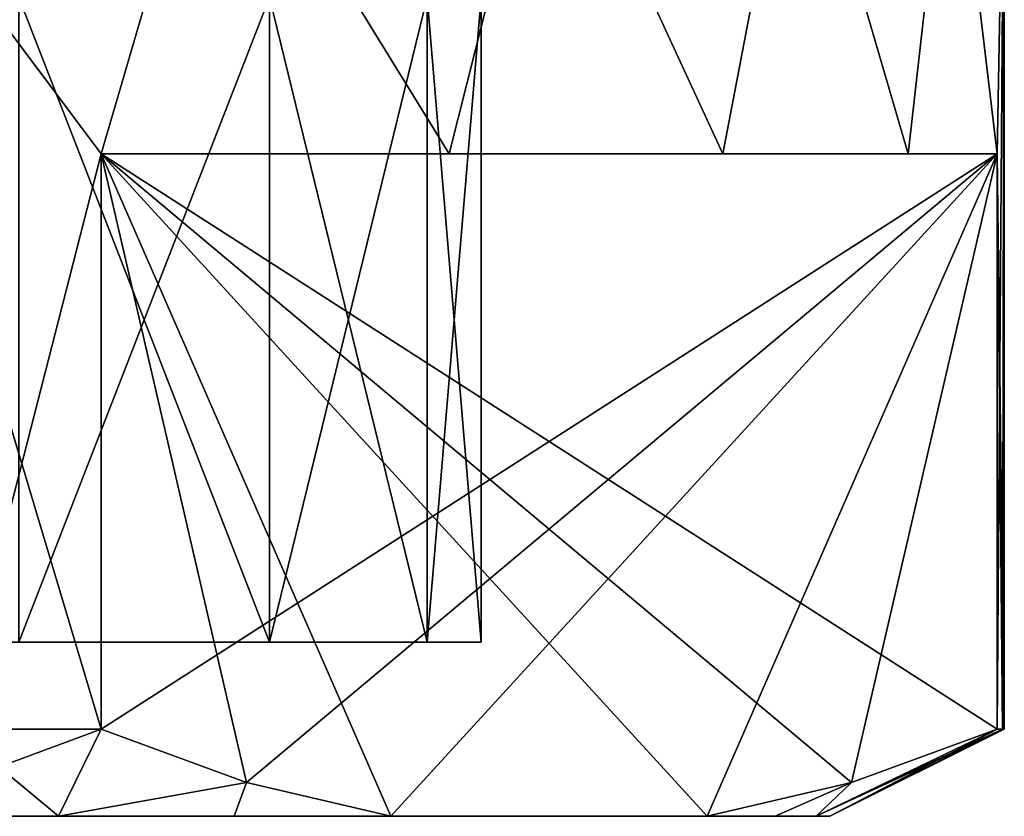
# Model space of a CAD drawing. Extents: x 0 to 500, y -78 to 1006.
# Tile 80 of 256: x 76.4 to 82.05, y -6 to -1.43. Entities that reach past the tile are written whole.
import ezdxf

# ---------------------------------------------------------------- set-up
doc = ezdxf.new("R2010")
doc.units = 0
doc.header["$LTSCALE"] = 65.185185
for name, color, linetype in [('156', 7, 'CONTINUOUS'), ('157', 7, 'CONTINUOUS'), ('158', 7, 'CONTINUOUS'), ('161', 7, 'CONTINUOUS'), ('162', 7, 'CONTINUOUS'), ('164', 7, 'CONTINUOUS'), ('165', 7, 'CONTINUOUS'), ('171', 7, 'CONTINUOUS'), ('173', 7, 'CONTINUOUS'), ('174', 7, 'CONTINUOUS')]:
    doc.layers.add(name, color=color, linetype=linetype)

msp = doc.modelspace()

# ---------------------------------------------------------------- linework, layer by layer
at = {"layer": '156', "color": 7, "linetype": 'CONTINUOUS'}
for points in [[(75.2283, 0, -10.8567), (77.5131, 0, -9.4211), (76.871, -2.2, -9.8991), (75.2283, 0, -10.8567)], [(76.025, -5.5, -10.4356), (75.2283, 0, -10.8567), (76.871, -2.2, -9.8991), (76.025, -5.5, -10.4356)], [(76.871, -2.2, -9.8991), (77.5131, 0, -9.4211), (78.8675, -2.2, -8.1591), (76.871, -2.2, -9.8991)], [(77.5131, 0, -9.4211), (79.4211, 0, -7.513), (78.8675, -2.2, -8.1591), (77.5131, 0, -9.4211)], [(78.8675, -2.2, -8.1591), (79.4211, 0, -7.513), (80.4356, -2.2, -6.025), (78.8675, -2.2, -8.1591)], [(79.4211, 0, -7.513), (80.8567, 0, -5.2283), (80.4356, -2.2, -6.025), (79.4211, 0, -7.513)], [(80.4356, -2.2, -6.025), (80.8567, 0, -5.2283), (81.4997, -2.2, -3.5999), (80.4356, -2.2, -6.025)], [(80.8567, 0, -5.2283), (81.7479, 0, -2.6814), (81.4997, -2.2, -3.5999), (80.8567, 0, -5.2283)], [(81.4997, -2.2, -3.5999), (81.7479, 0, -2.6814), (82.0084, -2.2, -1.0009), (81.4997, -2.2, -3.5999)], [(81.7479, 0, -2.6814), (82.05, 0), (82.0084, -2.2, -1.0009), (81.7479, 0, -2.6814)], [(82.0084, -2.2, -1.0009), (82.05, 0), (82.0084, -5.5, -1.0009), (82.0084, -2.2, -1.0009)], [(82.0084, -5.5, -1.0009), (82.05, 0), (82.0396, -5.5, -0.5009), (82.0084, -5.5, -1.0009)], [(82.05, 0), (82.05, -5.5), (82.0396, -5.5, -0.5009), (82.05, 0)], [(76.871, -5.5, -9.8991), (76.025, -5.5, -10.4356), (76.871, -2.2, -9.8991), (76.871, -5.5, -9.8991)]]:
    msp.add_3dface(points, dxfattribs=at)
at = {"layer": '157', "color": 7, "linetype": 'CONTINUOUS'}
for points in [[(75.525, -6, -9.5696), (76.6268, -6, -8.8424), (75.525, -6, 9.5696), (75.525, -6, -9.5696)], [(75.525, -6, 9.5696), (76.6268, -6, -8.8424), (76.6268, -6, 8.8424), (75.525, -6, 9.5696)], [(76.6268, -6, -8.8424), (77.6341, -6, -7.9889), (76.6268, -6, 8.8424), (76.6268, -6, -8.8424)], [(76.6268, -6, 8.8424), (77.6341, -6, -7.9889), (77.6341, -6, 7.9889), (76.6268, -6, 8.8424)], [(77.6341, -6, -7.9889), (78.5324, -6, -7.0214), (77.6341, -6, 7.9889), (77.6341, -6, -7.9889)], [(77.6341, -6, 7.9889), (78.5324, -6, -7.0214), (78.5324, -6, 7.0214), (77.6341, -6, 7.9889)], [(78.5324, -6, -7.0214), (80.3469, -6, -3.8786), (78.5324, -6, 7.0214), (78.5324, -6, -7.0214)], [(78.5324, -6, 7.0214), (80.3469, -6, -3.8786), (80.3469, -6, 3.8786), (78.5324, -6, 7.0214)], [(80.3469, -6, 3.8786), (80.3469, -6, -3.8786), (80.7357, -6, -2.6169), (80.3469, -6, 3.8786)], [(80.7357, -6, 2.6169), (80.3469, -6, 3.8786), (80.7357, -6, -2.6169), (80.7357, -6, 2.6169)], [(80.9711, -6, 1.3179), (80.7357, -6, 2.6169), (80.9711, -6, -1.3179), (80.9711, -6, 1.3179)], [(80.9711, -6, -1.3179), (80.7357, -6, 2.6169), (80.7357, -6, -2.6169), (80.9711, -6, -1.3179)], [(81.05, -6), (80.9711, -6, 1.3179), (80.9711, -6, -1.3179), (81.05, -6)]]:
    msp.add_3dface(points, dxfattribs=at)
at = {"layer": '158', "color": 7, "linetype": 'CONTINUOUS'}
for points in [[(61.2584, -5, 2.3423), (79.05, -5), (60.95, -5), (61.2584, -5, 2.3423)], [(60.95, -5), (79.05, -5), (78.7416, -5, -2.3423), (60.95, -5)], [(61.2584, -5, -2.3423), (60.95, -5), (78.7416, -5, -2.3423), (61.2584, -5, -2.3423)], [(78.7416, -5, 2.3423), (79.05, -5), (61.2584, -5, 2.3423), (78.7416, -5, 2.3423)], [(62.1625, -5, 4.525), (78.7416, -5, 2.3423), (61.2584, -5, 2.3423), (62.1625, -5, 4.525)], [(62.1625, -5, -4.525), (61.2584, -5, -2.3423), (77.8375, -5, -4.525), (62.1625, -5, -4.525)], [(77.8375, -5, -4.525), (61.2584, -5, -2.3423), (78.7416, -5, -2.3423), (77.8375, -5, -4.525)], [(77.8375, -5, 4.525), (78.7416, -5, 2.3423), (62.1625, -5, 4.525), (77.8375, -5, 4.525)], [(63.6007, -5, 6.3993), (77.8375, -5, 4.525), (62.1625, -5, 4.525), (63.6007, -5, 6.3993)], [(76.3993, -5, -6.3993), (62.1625, -5, -4.525), (77.8375, -5, -4.525), (76.3993, -5, -6.3993)], [(76.3993, -5, 6.3993), (77.8375, -5, 4.525), (63.6007, -5, 6.3993), (76.3993, -5, 6.3993)]]:
    msp.add_3dface(points, dxfattribs=at)
at = {"layer": '161', "color": 7, "linetype": 'CONTINUOUS'}
for points in [[(77.5131, 0, 9.4211), (75.2283, 0, 10.8567), (76.871, -2.2, 9.8991), (77.5131, 0, 9.4211)], [(76.871, -2.2, 9.8991), (75.2283, 0, 10.8567), (76.871, -5.5, 9.8991), (76.871, -2.2, 9.8991)], [(76.871, -5.5, 9.8991), (75.2283, 0, 10.8567), (76.025, -5.5, 10.4356), (76.871, -5.5, 9.8991)], [(78.8675, -2.2, 8.1591), (77.5131, 0, 9.4211), (76.871, -2.2, 9.8991), (78.8675, -2.2, 8.1591)], [(79.4211, 0, 7.513), (77.5131, 0, 9.4211), (78.8675, -2.2, 8.1591), (79.4211, 0, 7.513)], [(80.4356, -2.2, 6.025), (79.4211, 0, 7.513), (78.8675, -2.2, 8.1591), (80.4356, -2.2, 6.025)], [(80.8567, 0, 5.2283), (79.4211, 0, 7.513), (80.4356, -2.2, 6.025), (80.8567, 0, 5.2283)], [(81.4997, -2.2, 3.5999), (80.8567, 0, 5.2283), (80.4356, -2.2, 6.025), (81.4997, -2.2, 3.5999)], [(81.7479, 0, 2.6814), (80.8567, 0, 5.2283), (81.4997, -2.2, 3.5999), (81.7479, 0, 2.6814)], [(82.0084, -2.2, 1.0009), (81.7479, 0, 2.6814), (81.4997, -2.2, 3.5999), (82.0084, -2.2, 1.0009)], [(82.05, 0), (81.7479, 0, 2.6814), (82.0084, -2.2, 1.0009), (82.05, 0)], [(82.05, -5.5), (82.05, 0), (82.0084, -2.2, 1.0009), (82.05, -5.5)], [(82.0396, -5.5, 0.5009), (82.05, -5.5), (82.0084, -2.2, 1.0009), (82.0396, -5.5, 0.5009)], [(82.0084, -5.5, 1.0009), (82.0396, -5.5, 0.5009), (82.0084, -2.2, 1.0009), (82.0084, -5.5, 1.0009)]]:
    msp.add_3dface(points, dxfattribs=at)
at = {"layer": '162', "color": 7, "linetype": 'CONTINUOUS'}
for points in [[(76.871, -2.2, -9.8991), (78.8675, -2.2, -8.1591), (80.4356, -2.2, -6.025), (76.871, -2.2, -9.8991)], [(76.871, -2.2, -9.8991), (80.4356, -2.2, -6.025), (81.4997, -2.2, -3.5999), (76.871, -2.2, -9.8991)], [(76.871, -2.2, -9.8991), (81.4997, -2.2, -3.5999), (82.0084, -2.2, -1.0009), (76.871, -2.2, -9.8991)], [(82.0084, -2.2, 1.0009), (78.8675, -2.2, 8.1591), (76.871, -2.2, 9.8991), (82.0084, -2.2, 1.0009)], [(82.0084, -2.2, 1.0009), (80.4356, -2.2, 6.025), (78.8675, -2.2, 8.1591), (82.0084, -2.2, 1.0009)], [(82.0084, -2.2, 1.0009), (81.4997, -2.2, 3.5999), (80.4356, -2.2, 6.025), (82.0084, -2.2, 1.0009)]]:
    msp.add_3dface(points, dxfattribs=at)
at = {"layer": '164', "color": 7, "linetype": 'CONTINUOUS'}
for points in [[(78.5324, -6, 7.0214), (80.3469, -6, 3.8786), (76.871, -2.2, 9.8991), (78.5324, -6, 7.0214)], [(78.5324, -6, 7.0214), (76.871, -2.2, 9.8991), (77.7055, -5.8057, 8.4537), (78.5324, -6, 7.0214)], [(76.871, -2.2, 9.8991), (80.3469, -6, 3.8786), (81.1739, -5.8057, 2.4463), (76.871, -2.2, 9.8991)], [(82.0084, -5.5, 1.0009), (82.0084, -2.2, 1.0009), (76.871, -2.2, 9.8991), (82.0084, -5.5, 1.0009)], [(82.0084, -5.5, 1.0009), (76.871, -2.2, 9.8991), (81.1739, -5.8057, 2.4463), (82.0084, -5.5, 1.0009)], [(76.871, -2.2, 9.8991), (76.871, -5.5, 9.8991), (77.7055, -5.8057, 8.4537), (76.871, -2.2, 9.8991)]]:
    msp.add_3dface(points, dxfattribs=at)
at = {"layer": '165', "color": 7, "linetype": 'CONTINUOUS'}
for points in [[(76.871, -5.5, -9.8991), (76.871, -2.2, -9.8991), (82.0084, -2.2, -1.0009), (76.871, -5.5, -9.8991)], [(76.871, -5.5, -9.8991), (82.0084, -2.2, -1.0009), (77.7055, -5.8057, -8.4537), (76.871, -5.5, -9.8991)], [(82.0084, -2.2, -1.0009), (78.5324, -6, -7.0214), (77.7055, -5.8057, -8.4537), (82.0084, -2.2, -1.0009)], [(82.0084, -2.2, -1.0009), (80.3469, -6, -3.8786), (78.5324, -6, -7.0214), (82.0084, -2.2, -1.0009)], [(80.3469, -6, -3.8786), (82.0084, -2.2, -1.0009), (81.1738, -5.8057, -2.4463), (80.3469, -6, -3.8786)], [(82.0084, -2.2, -1.0009), (82.0084, -5.5, -1.0009), (81.1738, -5.8057, -2.4463), (82.0084, -2.2, -1.0009)]]:
    msp.add_3dface(points, dxfattribs=at)
at = {"layer": '171', "color": 7, "linetype": 'CONTINUOUS'}
for points in [[(76.3993, -5, -6.3993), (77.8375, -5, -4.525), (76.3993, -1.3, -6.3993), (76.3993, -5, -6.3993)], [(76.3993, -1.3, -6.3993), (77.8375, -5, -4.525), (77.8375, -1.3, -4.525), (76.3993, -1.3, -6.3993)], [(77.8375, -5, -4.525), (78.7416, -5, -2.3423), (77.8375, -1.3, -4.525), (77.8375, -5, -4.525)], [(77.8375, -1.3, -4.525), (78.7416, -5, -2.3423), (78.7416, -1.3, -2.3423), (77.8375, -1.3, -4.525)], [(78.7416, -5, -2.3423), (79.05, -5), (78.7416, -1.3, -2.3423), (78.7416, -5, -2.3423)], [(78.7416, -1.3, -2.3423), (79.05, -5), (79.05, -1.3), (78.7416, -1.3, -2.3423)]]:
    msp.add_3dface(points, dxfattribs=at)
at = {"layer": '173', "color": 7, "linetype": 'CONTINUOUS'}
for points in [[(77.8375, -5, 4.525), (76.3993, -5, 6.3993), (77.8375, -1.3, 4.525), (77.8375, -5, 4.525)], [(76.3993, -5, 6.3993), (76.3993, -1.3, 6.3993), (77.8375, -1.3, 4.525), (76.3993, -5, 6.3993)], [(78.7416, -5, 2.3423), (77.8375, -5, 4.525), (78.7416, -1.3, 2.3423), (78.7416, -5, 2.3423)], [(77.8375, -5, 4.525), (77.8375, -1.3, 4.525), (78.7416, -1.3, 2.3423), (77.8375, -5, 4.525)], [(79.05, -5), (78.7416, -5, 2.3423), (79.05, -1.3), (79.05, -5)], [(79.05, -1.3), (78.7416, -5, 2.3423), (78.7416, -1.3, 2.3423), (79.05, -1.3)]]:
    msp.add_3dface(points, dxfattribs=at)
at = {"layer": '174', "color": 7, "linetype": 'CONTINUOUS'}
for points in [[(76.025, -5.5, -10.4356), (76.871, -5.5, -9.8991), (75.525, -6, -9.5696), (76.025, -5.5, -10.4356)], [(76.871, -5.5, -9.8991), (76.6268, -6, -8.8424), (75.525, -6, -9.5696), (76.871, -5.5, -9.8991)], [(75.525, -6, 9.5696), (76.6268, -6, 8.8424), (76.025, -5.5, 10.4356), (75.525, -6, 9.5696)], [(76.6268, -6, 8.8424), (76.871, -5.5, 9.8991), (76.025, -5.5, 10.4356), (76.6268, -6, 8.8424)], [(76.6268, -6, -8.8424), (76.871, -5.5, -9.8991), (77.7055, -5.8057, -8.4537), (76.6268, -6, -8.8424)], [(76.871, -5.5, 9.8991), (76.6268, -6, 8.8424), (77.7055, -5.8057, 8.4537), (76.871, -5.5, 9.8991)], [(82.0396, -5.5, -0.5009), (82.05, -5.5), (80.9711, -6, -1.3179), (82.0396, -5.5, -0.5009)], [(82.05, -5.5), (81.05, -6), (80.9711, -6, -1.3179), (82.05, -5.5)], [(82.0084, -5.5, -1.0009), (82.0396, -5.5, -0.5009), (80.9711, -6, -1.3179), (82.0084, -5.5, -1.0009)], [(82.0084, -5.5, -1.0009), (80.9711, -6, -1.3179), (81.1738, -5.8057, -2.4463), (82.0084, -5.5, -1.0009)], [(80.9711, -6, 1.3179), (81.05, -6), (82.0084, -5.5, 1.0009), (80.9711, -6, 1.3179)], [(80.9711, -6, 1.3179), (82.0084, -5.5, 1.0009), (81.1739, -5.8057, 2.4463), (80.9711, -6, 1.3179)], [(81.05, -6), (82.05, -5.5), (82.0396, -5.5, 0.5009), (81.05, -6)], [(81.05, -6), (82.0396, -5.5, 0.5009), (82.0084, -5.5, 1.0009), (81.05, -6)], [(77.6341, -6, -7.9889), (76.6268, -6, -8.8424), (77.7055, -5.8057, -8.4537), (77.6341, -6, -7.9889)], [(76.6268, -6, 8.8424), (77.6341, -6, 7.9889), (77.7055, -5.8057, 8.4537), (76.6268, -6, 8.8424)], [(78.5324, -6, -7.0214), (77.6341, -6, -7.9889), (77.7055, -5.8057, -8.4537), (78.5324, -6, -7.0214)], [(77.6341, -6, 7.9889), (78.5324, -6, 7.0214), (77.7055, -5.8057, 8.4537), (77.6341, -6, 7.9889)], [(80.7357, -6, -2.6169), (80.3469, -6, -3.8786), (81.1738, -5.8057, -2.4463), (80.7357, -6, -2.6169)], [(80.3469, -6, 3.8786), (80.7357, -6, 2.6169), (81.1739, -5.8057, 2.4463), (80.3469, -6, 3.8786)], [(80.7357, -6, 2.6169), (80.9711, -6, 1.3179), (81.1739, -5.8057, 2.4463), (80.7357, -6, 2.6169)], [(80.9711, -6, -1.3179), (80.7357, -6, -2.6169), (81.1738, -5.8057, -2.4463), (80.9711, -6, -1.3179)]]:
    msp.add_3dface(points, dxfattribs=at)

doc.saveas('drawing.dxf')
